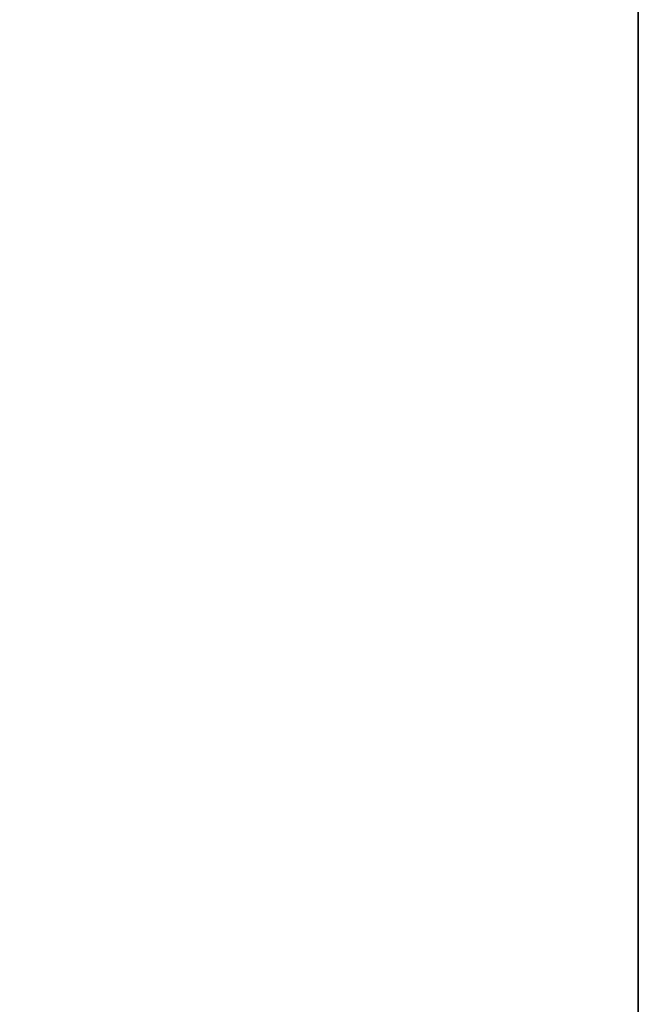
# Model space of a CAD drawing. Header units: millimetres. Extents: x -89 to 30, y -70 to 288.
# Tile 11 of 59: x 28.4572 to 28.4929, y -3.1865 to -3.1297. Entities that reach past the tile are written whole.
import ezdxf

# ---------------------------------------------------------------- set-up
doc = ezdxf.new("R2010")
doc.units = ezdxf.units.MM
doc.header["$LTSCALE"] = 81.481481
for name, color, linetype in [('73', 7, 'CONTINUOUS'), ('90', 7, 'CONTINUOUS'), ('93', 7, 'CONTINUOUS')]:
    doc.layers.add(name, color=color, linetype=linetype)

msp = doc.modelspace()

# ---------------------------------------------------------------- linework, layer by layer
at = {"layer": '73', "color": 7, "linetype": 'CONTINUOUS', "true_color": 0xe6e6e6}
for points in [[(28.492889, -5.610833, -19.808239), (28.492889, 0.064932, -20.321113), (28.492889, -3.062973, -9.70095), (28.492889, -5.610833, -19.808239)], [(28.492889, 0.064932, 20.321113), (28.492889, -5.61535, 19.807953), (28.492889, -0.932146, 8.704715), (28.492889, 0.064932, 20.321113)], [(28.492889, -0.932146, 8.704715), (28.492889, -5.61535, 19.807953), (28.492889, -1.034068, 8.7475), (28.492889, -0.932146, 8.704715)], [(28.492889, -1.034068, 8.7475), (28.492889, -5.61535, 19.807953), (28.492889, -2.980068, 8.7475), (28.492889, -1.034068, 8.7475)], [(28.492889, -2.980068, 8.7475), (28.492889, -5.61535, 19.807953), (28.492889, -3.049951, 8.718383), (28.492889, -2.980068, 8.7475)], [(28.492889, -3.049951, 8.718383), (28.492889, -5.61535, 19.807953), (28.492889, -3.079068, 8.6485), (28.492889, -3.049951, 8.718383)], [(28.492889, -3.078731, -9.60593), (28.492889, -5.610833, -19.808239), (28.492889, -3.062973, -9.70095), (28.492889, -3.078731, -9.60593)], [(28.492889, -3.126575, -9.069737), (28.492889, -5.610833, -19.808239), (28.492889, -3.078731, -9.60593), (28.492889, -3.126575, -9.069737)], [(28.492889, -5.61535, 19.807953), (28.492889, -3.126575, 7.428263), (28.492889, -3.079068, 8.5595), (28.492889, -5.61535, 19.807953)], [(28.492889, -3.079068, 8.6485), (28.492889, -5.61535, 19.807953), (28.492889, -3.079068, 8.5595), (28.492889, -3.079068, 8.6485)], [(28.492889, -3.126575, -9.069737), (28.492889, -3.126575, -4.822237), (28.492889, -5.610833, -19.808239), (28.492889, -3.126575, -9.069737)], [(28.492889, -5.61535, 19.807953), (28.492889, -3.128068, 1.226), (28.492889, -3.126575, 7.428263), (28.492889, -5.61535, 19.807953)], [(28.492889, -3.128068, 1.226), (28.492889, -5.610833, -19.808239), (28.492889, -3.126575, -4.822237), (28.492889, -3.128068, 1.226)], [(28.492889, -5.61535, 19.807953), (28.492889, -5.610833, -19.808239), (28.492889, -3.128068, 1.226), (28.492889, -5.61535, 19.807953)]]:
    msp.add_3dface(points, dxfattribs=at)
at = {"layer": '90', "color": 7, "linetype": 'CONTINUOUS', "true_color": 0xe6e6e6}
for points in [[(27.8289, 0.108055, -22.009391), (28.492889, -5.610833, -19.808239), (27.792953, 0.10809, -22.047245), (27.8289, 0.108055, -22.009391)], [(27.792953, 0.10809, -22.047245), (28.492889, -5.610833, -19.808239), (27.965123, -11.226651, -19.158202), (27.792953, 0.10809, -22.047245)], [(28.492889, 0.064932, -20.321113), (28.492889, -5.610833, -19.808239), (27.8289, 0.108055, -22.009391), (28.492889, 0.064932, -20.321113)]]:
    msp.add_3dface(points, dxfattribs=at)
at = {"layer": '93', "color": 7, "linetype": 'CONTINUOUS', "true_color": 0xe6e6e6}
for points in [[(27.965132, -11.226655, 19.158189), (28.492889, 0.064932, 20.321113), (27.8289, 0.108055, 22.009391), (27.965132, -11.226655, 19.158189)], [(28.492889, -5.61535, 19.807953), (28.492889, 0.064932, 20.321113), (27.965132, -11.226655, 19.158189), (28.492889, -5.61535, 19.807953)]]:
    msp.add_3dface(points, dxfattribs=at)

doc.saveas('drawing.dxf')
